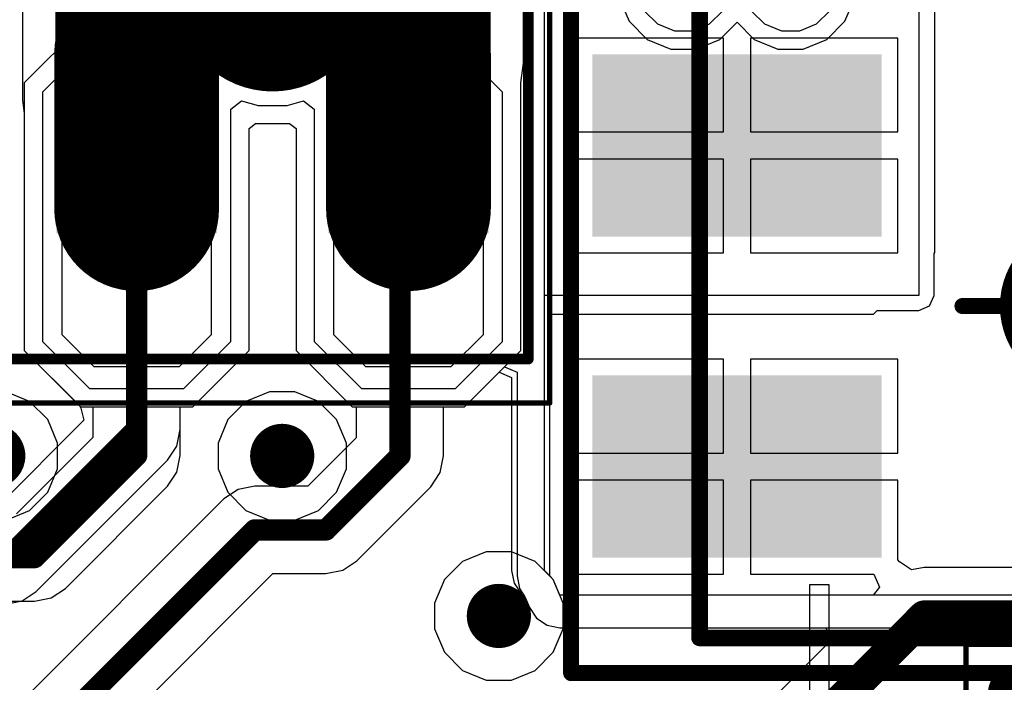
# Model space of a CAD drawing. Header units: millimetres. Extents: x -0.08 to 3.17, y -0.08 to 4.88.
# Tile 247 of 256: x 2.1 to 2.47, y 3.01 to 3.25. Entities that reach past the tile are written whole.
import ezdxf

# ---------------------------------------------------------------- set-up
doc = ezdxf.new("R2010")
doc.units = ezdxf.units.MM
doc.header["$MEASUREMENT"] = 0
for name, color, linetype in [('BottomLayer', 5, 'Continuous'), ('BottomSolder', 6, 'Continuous'), ('Mechanical13', 56, 'Continuous'), ('Mechanical15', 56, 'Continuous'), ('MidLayer1', 16, 'Continuous'), ('MidLayer2', 76, 'Continuous'), ('MultiLayer', 9, 'Continuous'), ('PadHoleLayer', 156, 'Continuous'), ('TopLayer', 1, 'Continuous'), ('TopOverlay', 2, 'Continuous'), ('TopPaste', 8, 'Continuous'), ('TopSolder', 216, 'Continuous'), ('ViaHoleLayer', 16, 'Continuous')]:
    doc.layers.add(name, color=color, linetype=linetype)

# ---------------------------------------------------------------- blocks, each defined once
blk = doc.blocks.new('ACM70V_701_2PL_TL00_F_________1_467')
at = {"layer": 'Mechanical13', "const_width": 0.00614}
for points in [[(0.14173, 0.12205), (-0.14173, 0.12205)], [(0.14173, 0.12205), (0.14173, -0.12205)]]:
    blk.add_lwpolyline(points, dxfattribs=at)
at = {"layer": 'Mechanical13', "const_width": 0.00307}
blk.add_lwpolyline([(0.1402, 0.12205, 1), (0.14327, 0.12205, 1)], format="xyb", close=True, dxfattribs=at)
blk.add_lwpolyline([(0.1402, 0.12205, 1), (0.14327, 0.12205, 1)], format="xyb", close=True, dxfattribs=at)
at = {"layer": 'Mechanical15', "const_width": 0.00591}
for points in [[(0.18898, 0.135), (-0.18898, 0.135)], [(0.18898, 0.135), (0.18898, 0)], [(0.045, 0), (0, 0)], [(0.18898, 0), (0.18898, -0.135)]]:
    blk.add_lwpolyline(points, dxfattribs=at)
at = {"layer": 'Mechanical15'}
for points, const_width in [([(0.1875, 0.135, 1), (0.19045, 0.135, 1)], 0.00295), ([(0.1875, 0.135, 1), (0.19045, 0.135, 1)], 0.00295), ([(0.02828, 0, 1), (-0.02828, 0, 1)], 0.00591), ([(0.02681, 0, 1), (0.02976, 0, 1)], 0.00295), ([(0.04352, 0, 1), (0.04648, 0, 1)], 0.00295), ([(0.1875, 0, 1), (0.19045, 0, 1)], 0.00295), ([(0.1875, 0, 1), (0.19045, 0, 1)], 0.00295)]:
    blk.add_lwpolyline(points, format="xyb", close=True, dxfattribs=dict(at, const_width=const_width))
at = {"layer": 'TopLayer'}
for points in [[(0.07874, 0.02953), (0.17717, 0.02953), (0.07874, 0.08858), (0.17717, 0.08858)], [(0.07874, -0.08858), (0.17717, -0.08858), (0.07874, -0.02953), (0.17717, -0.02953)]]:
    blk.add_solid(points, dxfattribs=at)
at = {"layer": 'TopPaste'}
for points in [[(0.07874, 0.02953), (0.17717, 0.02953), (0.07874, 0.08858), (0.17717, 0.08858)], [(0.07874, -0.08858), (0.17717, -0.08858), (0.07874, -0.02953), (0.17717, -0.02953)]]:
    blk.add_solid(points, dxfattribs=at)
at = {"layer": 'TopSolder'}
for points in [[(0.07474, 0.02553), (0.18117, 0.02553), (0.07474, 0.09258), (0.18117, 0.09258)], [(0.07474, -0.09258), (0.18117, -0.09258), (0.07474, -0.02553), (0.18117, -0.02553)]]:
    blk.add_solid(points, dxfattribs=at)
blk = doc.blocks.new('CAP_0805_531')
at = {"layer": 'Mechanical13', "const_width": 0.00472}
for points in [[(-0.04331, 0.02874), (0.04331, 0.02874)], [(-0.04331, -0.02874), (-0.04331, 0.02874)], [(0.04331, -0.02874), (0.04331, 0.02874)], [(-0.04331, -0.02874), (0.04331, -0.02874)]]:
    blk.add_lwpolyline(points, dxfattribs=at)
at = {"layer": 'Mechanical13', "const_width": 0.00236}
for points in [[(-0.04449, 0.02874, 1), (-0.04213, 0.02874, 1)], [(-0.04449, 0.02874, 1), (-0.04213, 0.02874, 1)], [(0.04213, 0.02874, 1), (0.04449, 0.02874, 1)], [(0.04213, 0.02874, 1), (0.04449, 0.02874, 1)], [(-0.04449, -0.02874, 1), (-0.04213, -0.02874, 1)], [(-0.04449, -0.02874, 1), (-0.04213, -0.02874, 1)], [(0.04213, -0.02874, 1), (0.04449, -0.02874, 1)], [(0.04213, -0.02874, 1), (0.04449, -0.02874, 1)]]:
    blk.add_lwpolyline(points, format="xyb", close=True, dxfattribs=at)
at = {"layer": 'Mechanical15', "const_width": 0.00197}
for points in [[(-0.06339, 0.03701), (0.06339, 0.03701)], [(-0.06339, -0.03701), (-0.06339, 0.03701)], [(0.06339, -0.03701), (0.06339, 0.03701)], [(0, -0.01378), (0, 0.01378)], [(-0.01378, 0), (0.01378, 0)], [(-0.06339, -0.03701), (0.06339, -0.03701)]]:
    blk.add_lwpolyline(points, dxfattribs=at)
at = {"layer": 'Mechanical15'}
for points, const_width in [([(-0.06388, 0.03701, 1), (-0.06289, 0.03701, 1)], 0.000984), ([(-0.06388, 0.03701, 1), (-0.06289, 0.03701, 1)], 0.000984), ([(0.06289, 0.03701, 1), (0.06388, 0.03701, 1)], 0.000984), ([(0.06289, 0.03701, 1), (0.06388, 0.03701, 1)], 0.000984), ([(-0.00049, 0.01378, 1), (0.00049, 0.01378, 1)], 0.000984), ([(0.00984, 0, 1), (-0.00984, 0, 1)], 0.00197), ([(-0.01427, 0, 1), (-0.01329, 0, 1)], 0.000984), ([(-0.01033, 0, 1), (-0.00935, 0, 1)], 0.000984), ([(0.00935, 0, 1), (0.01033, 0, 1)], 0.000984), ([(0.01329, 0, 1), (0.01427, 0, 1)], 0.000984), ([(-0.00049, -0.01378, 1), (0.00049, -0.01378, 1)], 0.000984), ([(-0.06388, -0.03701, 1), (-0.06289, -0.03701, 1)], 0.000984), ([(-0.06388, -0.03701, 1), (-0.06289, -0.03701, 1)], 0.000984), ([(0.06289, -0.03701, 1), (0.06388, -0.03701, 1)], 0.000984), ([(0.06289, -0.03701, 1), (0.06388, -0.03701, 1)], 0.000984)]:
    blk.add_lwpolyline(points, format="xyb", close=True, dxfattribs=dict(at, const_width=const_width))
at = {"layer": 'TopLayer', "const_width": 0.00983}
for points in [[(-0.0504, 0.0191, 1), (-0.04057, 0.0191, 1)], [(-0.02636, 0.0191, 1), (-0.01653, 0.0191, 1)], [(0.01653, 0.0191, 1), (0.02636, 0.0191, 1)], [(0.04057, 0.0191, 1), (0.0504, 0.0191, 1)], [(-0.0504, -0.0191, 1), (-0.04057, -0.0191, 1)], [(-0.02636, -0.0191, 1), (-0.01653, -0.0191, 1)], [(0.01653, -0.0191, 1), (0.02636, -0.0191, 1)], [(0.04057, -0.0191, 1), (0.0504, -0.0191, 1)]]:
    blk.add_lwpolyline(points, format="xyb", close=True, dxfattribs=at)
at = {"layer": 'TopLayer'}
for points in [[(-0.02145, 0.02894), (-0.04548, 0.02894), (-0.02145, -0.02894), (-0.04548, -0.02894)], [(0.02145, -0.02894), (0.04548, -0.02894), (0.02145, 0.02894), (0.04548, 0.02894)], [(-0.01161, 0.0191), (-0.05532, 0.0191), (-0.01161, -0.0191), (-0.05532, -0.0191)], [(0.01161, -0.0191), (0.05532, -0.0191), (0.01161, 0.0191), (0.05532, 0.0191)]]:
    blk.add_solid(points, dxfattribs=at)
at = {"layer": 'TopPaste', "const_width": 0.00983}
for points in [[(-0.0504, 0.0191, 1), (-0.04057, 0.0191, 1)], [(-0.02636, 0.0191, 1), (-0.01653, 0.0191, 1)], [(0.01653, 0.0191, 1), (0.02636, 0.0191, 1)], [(0.04057, 0.0191, 1), (0.0504, 0.0191, 1)], [(-0.0504, -0.0191, 1), (-0.04057, -0.0191, 1)], [(-0.02636, -0.0191, 1), (-0.01653, -0.0191, 1)], [(0.01653, -0.0191, 1), (0.02636, -0.0191, 1)], [(0.04057, -0.0191, 1), (0.0504, -0.0191, 1)]]:
    blk.add_lwpolyline(points, format="xyb", close=True, dxfattribs=at)
at = {"layer": 'TopPaste'}
for points in [[(-0.02145, 0.02894), (-0.04548, 0.02894), (-0.02145, -0.02894), (-0.04548, -0.02894)], [(0.02145, -0.02894), (0.04548, -0.02894), (0.02145, 0.02894), (0.04548, 0.02894)], [(-0.01161, 0.0191), (-0.05532, 0.0191), (-0.01161, -0.0191), (-0.05532, -0.0191)], [(0.01161, -0.0191), (0.05532, -0.0191), (0.01161, 0.0191), (0.05532, 0.0191)]]:
    blk.add_solid(points, dxfattribs=at)
at = {"layer": 'TopSolder', "const_width": 0.00983}
for points in [[(-0.0504, 0.0191, 1), (-0.04057, 0.0191, 1)], [(-0.02636, 0.0191, 1), (-0.01653, 0.0191, 1)], [(0.01653, 0.0191, 1), (0.02636, 0.0191, 1)], [(0.04057, 0.0191, 1), (0.0504, 0.0191, 1)], [(-0.0504, -0.0191, 1), (-0.04057, -0.0191, 1)], [(-0.02636, -0.0191, 1), (-0.01653, -0.0191, 1)], [(0.01653, -0.0191, 1), (0.02636, -0.0191, 1)], [(0.04057, -0.0191, 1), (0.0504, -0.0191, 1)]]:
    blk.add_lwpolyline(points, format="xyb", close=True, dxfattribs=at)
at = {"layer": 'TopSolder'}
for points in [[(-0.02145, 0.02894), (-0.04548, 0.02894), (-0.02145, -0.02894), (-0.04548, -0.02894)], [(0.02145, -0.02894), (0.04548, -0.02894), (0.02145, 0.02894), (0.04548, 0.02894)], [(-0.01161, 0.0191), (-0.05532, 0.0191), (-0.01161, -0.0191), (-0.05532, -0.0191)], [(0.01161, -0.0191), (0.05532, -0.0191), (0.01161, 0.0191), (0.05532, 0.0191)]]:
    blk.add_solid(points, dxfattribs=at)
blk = doc.blocks.new('HLE_115_02_F_DV_F_________1_549')
at = {"layer": 'BottomLayer', "const_width": 0.05906}
for points in [[(0.6, -0.07854), (0.6, -0.02146)], [(0.7, -0.07854), (0.7, -0.02146)]]:
    blk.add_lwpolyline(points, dxfattribs=at)
at = {"layer": 'BottomLayer', "const_width": 0.02953}
for points in [[(0.58524, -0.02146, 1), (0.61476, -0.02146, 1)], [(0.68524, -0.02146, 1), (0.71476, -0.02146, 1)], [(0.58524, -0.07854, 1), (0.61476, -0.07854, 1)], [(0.68524, -0.07854, 1), (0.71476, -0.07854, 1)]]:
    blk.add_lwpolyline(points, format="xyb", close=True, dxfattribs=at)
at = {"layer": 'BottomSolder', "const_width": 0.06063}
for points in [[(0.6, -0.07854), (0.6, -0.02146)], [(0.7, -0.07854), (0.7, -0.02146)]]:
    blk.add_lwpolyline(points, dxfattribs=at)
at = {"layer": 'BottomSolder', "const_width": 0.03031}
for points in [[(0.58484, -0.02146, 1), (0.61516, -0.02146, 1)], [(0.68484, -0.02146, 1), (0.71516, -0.02146, 1)], [(0.58484, -0.07854, 1), (0.61516, -0.07854, 1)], [(0.68484, -0.07854, 1), (0.71516, -0.07854, 1)]]:
    blk.add_lwpolyline(points, format="xyb", close=True, dxfattribs=at)
at = {"layer": 'Mechanical13', "const_width": 0.00394}
for points in [[(0.74409, -0.13386), (0.74409, 0.13386)], [(-0.74409, -0.13386), (0.74409, -0.13386)]]:
    blk.add_lwpolyline(points, dxfattribs=at)
at = {"layer": 'Mechanical13', "const_width": 0.00197}
blk.add_lwpolyline([(0.74311, -0.13386, 1), (0.74508, -0.13386, 1)], format="xyb", close=True, dxfattribs=at)
blk.add_lwpolyline([(0.74311, -0.13386, 1), (0.74508, -0.13386, 1)], format="xyb", close=True, dxfattribs=at)
at = {"layer": 'Mechanical15', "const_width": 0.00197}
for points in [[(0.75197, -0.15), (0.75197, 0.15)], [(-0.75197, -0.15), (0.75197, -0.15)]]:
    blk.add_lwpolyline(points, dxfattribs=at)
at = {"layer": 'Mechanical15', "const_width": 0.000984}
blk.add_lwpolyline([(0.75148, -0.15, 1), (0.75246, -0.15, 1)], format="xyb", close=True, dxfattribs=at)
blk.add_lwpolyline([(0.75148, -0.15, 1), (0.75246, -0.15, 1)], format="xyb", close=True, dxfattribs=at)
at = {"layer": 'MidLayer1', "const_width": 0.05906}
for points in [[(0.6, -0.07854), (0.6, -0.02146)], [(0.7, -0.07854), (0.7, -0.02146)]]:
    blk.add_lwpolyline(points, dxfattribs=at)
at = {"layer": 'MidLayer1', "const_width": 0.02953}
for points in [[(0.58524, -0.02146, 1), (0.61476, -0.02146, 1)], [(0.68524, -0.02146, 1), (0.71476, -0.02146, 1)], [(0.58524, -0.07854, 1), (0.61476, -0.07854, 1)], [(0.68524, -0.07854, 1), (0.71476, -0.07854, 1)]]:
    blk.add_lwpolyline(points, format="xyb", close=True, dxfattribs=at)
at = {"layer": 'MidLayer2', "const_width": 0.05906}
for points in [[(0.6, -0.07854), (0.6, -0.02146)], [(0.7, -0.07854), (0.7, -0.02146)]]:
    blk.add_lwpolyline(points, dxfattribs=at)
at = {"layer": 'MidLayer2', "const_width": 0.02953}
for points in [[(0.58524, -0.02146, 1), (0.61476, -0.02146, 1)], [(0.68524, -0.02146, 1), (0.71476, -0.02146, 1)], [(0.58524, -0.07854, 1), (0.61476, -0.07854, 1)], [(0.68524, -0.07854, 1), (0.71476, -0.07854, 1)]]:
    blk.add_lwpolyline(points, format="xyb", close=True, dxfattribs=at)
at = {"layer": 'MultiLayer', "const_width": 0.05906}
for points in [[(0.6, -0.07854), (0.6, -0.02146)], [(0.7, -0.07854), (0.7, -0.02146)]]:
    blk.add_lwpolyline(points, dxfattribs=at)
at = {"layer": 'MultiLayer', "const_width": 0.02953}
for points in [[(0.58524, -0.02146, 1), (0.61476, -0.02146, 1)], [(0.68524, -0.02146, 1), (0.71476, -0.02146, 1)], [(0.58524, -0.07854, 1), (0.61476, -0.07854, 1)], [(0.68524, -0.07854, 1), (0.71476, -0.07854, 1)]]:
    blk.add_lwpolyline(points, format="xyb", close=True, dxfattribs=at)
at = {"layer": 'PadHoleLayer'}
for points, const_width in [([(0.63228, 0, 1), (0.66772, 0, 1)], 0.03543), ([(0.58819, -0.0185, 1), (0.61181, -0.0185, 1)], 0.02362), ([(0.68819, -0.0185, 1), (0.71181, -0.0185, 1)], 0.02362)]:
    blk.add_lwpolyline(points, format="xyb", close=True, dxfattribs=dict(at, const_width=const_width))
at = {"layer": 'TopLayer', "const_width": 0.05906}
for points in [[(0.6, -0.07854), (0.6, -0.02146)], [(0.7, -0.07854), (0.7, -0.02146)]]:
    blk.add_lwpolyline(points, dxfattribs=at)
at = {"layer": 'TopLayer', "const_width": 0.02953}
for points in [[(0.58524, -0.02146, 1), (0.61476, -0.02146, 1)], [(0.68524, -0.02146, 1), (0.71476, -0.02146, 1)], [(0.58524, -0.07854, 1), (0.61476, -0.07854, 1)], [(0.68524, -0.07854, 1), (0.71476, -0.07854, 1)]]:
    blk.add_lwpolyline(points, format="xyb", close=True, dxfattribs=at)
at = {"layer": 'TopSolder', "const_width": 0.06063}
for points in [[(0.6, -0.07854), (0.6, -0.02146)], [(0.7, -0.07854), (0.7, -0.02146)]]:
    blk.add_lwpolyline(points, dxfattribs=at)
at = {"layer": 'TopSolder', "const_width": 0.03031}
for points in [[(0.58484, -0.02146, 1), (0.61516, -0.02146, 1)], [(0.68484, -0.02146, 1), (0.71516, -0.02146, 1)], [(0.58484, -0.07854, 1), (0.61516, -0.07854, 1)], [(0.68484, -0.07854, 1), (0.71516, -0.07854, 1)]]:
    blk.add_lwpolyline(points, format="xyb", close=True, dxfattribs=at)
at = {"layer": 'TopSolder'}
for points in [[(0.57047, -0.0876), (0.62953, -0.0876), (0.57047, -0.07776), (0.62953, -0.07776)], [(0.67047, -0.0876), (0.72953, -0.0876), (0.67047, -0.07776), (0.72953, -0.07776)]]:
    blk.add_solid(points, dxfattribs=at)

msp = doc.modelspace()

# ---------------------------------------------------------------- linework, layer by layer
at = {"layer": 'BottomLayer'}
for p, q in [((2.28952, 3.23504), (2.28952, 3.29825)), ((2.10522, 3.28498), (2.10522, 3.22153)), ((2.3248, 3.25908), (2.3284, 3.2504)), ((2.40782, 3.2504), (2.41142, 3.25908)), ((2.3284, 3.2504), (2.33504, 3.24375)), ((2.36181, 3.24375), (2.36811, 3.25006)), ((2.36811, 3.25006), (2.37441, 3.24375)), ((2.40118, 3.24375), (2.40782, 3.2504)), ((2.33504, 3.24375), (2.34373, 3.24016)), ((2.35312, 3.24016), (2.36181, 3.24375)), ((2.37441, 3.24375), (2.3831, 3.24016)), ((2.39249, 3.24016), (2.40118, 3.24375)), ((2.34373, 3.24016), (2.35312, 3.24016)), ((2.3831, 3.24016), (2.39249, 3.24016)), ((2.28856, 3.22776), (2.28952, 3.23504)), ((2.28857, 3.22775), (2.28856, 3.22776)), ((2.28857, 3.12933), (2.28857, 3.22775)), ((2.10522, 3.22153), (2.10589, 3.21648)), ((2.10589, 3.21648), (2.10589, 3.12933)), ((2.18857, 3.21092), (2.19101, 3.21279)), ((2.18857, 3.12933), (2.18857, 3.21092)), ((2.19101, 3.21279), (2.20345, 3.21279)), ((2.20345, 3.21279), (2.20589, 3.21092)), ((2.20589, 3.21092), (2.20589, 3.12933)), ((2.10589, 3.12933), (2.12656, 3.10866)), ((2.1679, 3.10866), (2.18857, 3.12933)), ((2.20589, 3.12933), (2.22656, 3.10866)), ((2.2679, 3.10866), (2.28857, 3.12933)), ((2.12656, 3.10866), (2.13117, 3.10866)), ((2.13117, 3.10866), (2.13117, 3.09738)), ((2.16328, 3.09073), (2.16328, 3.10866)), ((2.16328, 3.10866), (2.1679, 3.10866)), ((2.22656, 3.10866), (2.22802, 3.10866)), ((2.22802, 3.10866), (2.22802, 3.09719)), ((2.26014, 3.09054), (2.26014, 3.10866)), ((2.26014, 3.10866), (2.2679, 3.10866)), ((2.13117, 3.09738), (2.10299, 3.06921)), ((2.22802, 3.09719), (2.21024, 3.0794)), ((2.16206, 3.08459), (2.16328, 3.09073)), ((2.16328, 3.09073), (2.16328, 3.09073)), ((2.25891, 3.08439), (2.26014, 3.09054)), ((2.15858, 3.07938), (2.16206, 3.08459)), ((2.25543, 3.07918), (2.25891, 3.08439)), ((2.121, 3.0418), (2.15858, 3.07938)), ((2.15858, 3.07938), (2.15858, 3.07938)), ((2.19071, 3.0794), (2.18456, 3.07818)), ((2.21024, 3.0794), (2.19071, 3.0794)), ((2.19071, 3.0794), (2.19071, 3.0794)), ((2.22824, 3.05199), (2.25543, 3.07918)), ((2.25543, 3.07918), (2.25543, 3.07918)), ((2.18456, 3.07818), (2.17935, 3.0747)), ((2.17935, 3.0747), (2.09118, 2.98653)), ((2.17935, 3.0747), (2.17935, 3.0747)), ((2.22303, 3.04851), (2.22824, 3.05199)), ((2.10919, 2.95912), (2.19736, 3.04729)), ((2.19736, 3.04729), (2.21689, 3.04729)), ((2.21689, 3.04729), (2.22303, 3.04851)), ((2.21689, 3.04729), (2.21689, 3.04729)), ((2.11579, 3.03832), (2.121, 3.0418)), ((2.02157, 3.03709), (2.10965, 3.03709)), ((2.10965, 3.03709), (2.11579, 3.03832)), ((2.10965, 3.03709), (2.10965, 3.03709))]:
    msp.add_line(p, q, dxfattribs=at)
for points, const_width in [([(2.25775, 3.23504), (2.25775, 3.29825)], 0.03937), ([(2.13699, 3.22153), (2.13699, 3.28498)], 0.03937), ([(2.25384, 3.23113), (2.25775, 3.23504)], 0.03937), ([(2.25384, 3.21664), (2.25384, 3.23113)], 0.03937), ([(2.13699, 3.22153), (2.14723, 3.2113)], 0.03937), ([(2.24723, 3.21003), (2.25384, 3.21664)], 0.03937), ([(2.14723, 3.21003), (2.14723, 3.2113)], 0.03937), ([(2.14723, 3.09073), (2.14723, 3.21003)], 0.00787), ([(2.24408, 3.20799), (2.24514, 3.20905)], 0.00787), ([(2.24408, 3.09054), (2.24408, 3.20799)], 0.00787), ([(2.10965, 3.05315), (2.14723, 3.09073)], 0.00787), ([(2.21689, 3.06334), (2.24408, 3.09054)], 0.00787), ([(2.09783, 2.97047), (2.19071, 3.06334)], 0.00787), ([(2.19071, 3.06334), (2.21689, 3.06334)], 0.00787), ([(2.01492, 3.05315), (2.10965, 3.05315)], 0.00787)]:
    msp.add_lwpolyline(points, dxfattribs=dict(at, const_width=const_width))
for points, const_width in [([(2.24791, 3.23504, 1), (2.2676, 3.23504, 1)], 0.01969), ([(2.24791, 3.23504, 1), (2.2676, 3.23504, 1)], 0.01969), ([(2.244, 3.23113, 1), (2.26368, 3.23113, 1)], 0.01969), ([(2.244, 3.23113, 1), (2.26368, 3.23113, 1)], 0.01969), ([(2.12715, 3.22153, 1), (2.14683, 3.22153, 1)], 0.01969), ([(2.12715, 3.22153, 1), (2.14683, 3.22153, 1)], 0.01969), ([(2.244, 3.21664, 1), (2.26368, 3.21664, 1)], 0.01969), ([(2.244, 3.21664, 1), (2.26368, 3.21664, 1)], 0.01969), ([(2.13739, 3.2113, 1), (2.15707, 3.2113, 1)], 0.01969), ([(2.13739, 3.2113, 1), (2.15707, 3.2113, 1)], 0.01969), ([(2.13739, 3.21003, 1), (2.15707, 3.21003, 1)], 0.01969), ([(2.23739, 3.21003, 1), (2.25707, 3.21003, 1)], 0.01969), ([(2.14526, 3.21003, 1), (2.1492, 3.21003, 1)], 0.00394), ([(2.24211, 3.20799, 1), (2.24605, 3.20799, 1)], 0.00394), ([(2.24211, 3.20799, 1), (2.24605, 3.20799, 1)], 0.00394), ([(2.24317, 3.20905, 1), (2.24711, 3.20905, 1)], 0.00394), ([(2.08858, 3.09055, 1), (2.10039, 3.09055, 1)], 0.01181), ([(2.19488, 3.09055, 1), (2.20669, 3.09055, 1)], 0.01181), ([(2.14526, 3.09073, 1), (2.1492, 3.09073, 1)], 0.00394), ([(2.14526, 3.09073, 1), (2.1492, 3.09073, 1)], 0.00394), ([(2.24211, 3.09054, 1), (2.24605, 3.09054, 1)], 0.00394), ([(2.24211, 3.09054, 1), (2.24605, 3.09054, 1)], 0.00394), ([(2.18874, 3.06334, 1), (2.19267, 3.06334, 1)], 0.00394), ([(2.18874, 3.06334, 1), (2.19267, 3.06334, 1)], 0.00394), ([(2.21492, 3.06334, 1), (2.21886, 3.06334, 1)], 0.00394), ([(2.21492, 3.06334, 1), (2.21886, 3.06334, 1)], 0.00394), ([(2.10768, 3.05315, 1), (2.11161, 3.05315, 1)], 0.00394), ([(2.10768, 3.05315, 1), (2.11161, 3.05315, 1)], 0.00394), ([(2.27459, 3.03169, 1), (2.2864, 3.03169, 1)], 0.01181)]:
    msp.add_lwpolyline(points, format="xyb", close=True, dxfattribs=dict(at, const_width=const_width))
at = {"layer": 'MidLayer1'}
for p, q in [((2.29724, 3.04835), (2.29724, 3.32283)), ((2.15037, 3.25239), (2.14732, 3.24842)), ((2.12656, 3.24842), (2.10589, 3.22775)), ((2.14732, 3.24842), (2.12656, 3.24842)), ((2.10589, 3.22775), (2.10589, 3.12933)), ((2.18857, 3.21092), (2.19101, 3.21279)), ((2.18857, 3.12933), (2.18857, 3.21092)), ((2.19101, 3.21279), (2.20345, 3.21279)), ((2.20345, 3.21279), (2.20589, 3.21092)), ((2.20589, 3.21092), (2.20589, 3.12933)), ((2.10589, 3.12933), (2.12656, 3.10866)), ((2.1679, 3.10866), (2.18857, 3.12933)), ((2.20589, 3.12933), (2.22656, 3.10866)), ((2.2679, 3.10866), (2.28058, 3.12134)), ((2.28058, 3.12134), (2.2852, 3.11943)), ((2.2852, 3.11943), (2.2852, 3.04835)), ((2.12656, 3.10866), (2.1679, 3.10866)), ((2.22656, 3.10866), (2.2679, 3.10866)), ((2.2852, 3.04835), (2.2852, 3.04835)), ((2.2852, 3.04835), (2.28612, 3.04374)), ((2.30052, 3.04507), (2.29724, 3.04835)), ((2.28612, 3.04374), (2.28873, 3.03983)), ((2.30288, 3.03937), (2.30052, 3.04507)), ((2.28873, 3.03983), (2.28873, 3.03983)), ((2.28873, 3.03983), (2.29031, 3.03825)), ((2.47441, 3.03937), (2.30288, 3.03937)), ((2.29031, 3.03825), (2.29176, 3.03476)), ((2.29176, 3.03476), (2.29437, 3.03085)), ((2.29437, 3.03085), (2.29583, 3.02988)), ((2.29583, 3.02988), (2.29827, 3.02824)), ((2.29827, 3.02824), (2.30288, 3.02733)), ((2.30288, 3.02733), (2.47441, 3.02733))]:
    msp.add_line(p, q, dxfattribs=at)
at = {"layer": 'MidLayer1', "const_width": 0.01181}
for points in [[(2.08858, 3.09055, 1), (2.10039, 3.09055, 1)], [(2.19488, 3.09055, 1), (2.20669, 3.09055, 1)], [(2.27459, 3.03169, 1), (2.2864, 3.03169, 1)]]:
    msp.add_lwpolyline(points, format="xyb", close=True, dxfattribs=at)
at = {"layer": 'MidLayer2'}
for p, q in [((2.15668, 3.2547), (2.15881, 3.24673)), ((2.23564, 3.24673), (2.23778, 3.2547)), ((2.33407, 3.25419), (2.33884, 3.24943)), ((2.35801, 3.24943), (2.36278, 3.25419)), ((2.37344, 3.25419), (2.37821, 3.24943)), ((2.39738, 3.24943), (2.40215, 3.25419)), ((2.33884, 3.24943), (2.34506, 3.24685)), ((2.35179, 3.24685), (2.35801, 3.24943)), ((2.37821, 3.24943), (2.38443, 3.24685)), ((2.39116, 3.24685), (2.39738, 3.24943)), ((2.15881, 3.24673), (2.15566, 3.24173)), ((2.2388, 3.24173), (2.23564, 3.24673)), ((2.34506, 3.24685), (2.35179, 3.24685)), ((2.38443, 3.24685), (2.39116, 3.24685)), ((2.12991, 3.24173), (2.11258, 3.2244)), ((2.15566, 3.24173), (2.12991, 3.24173)), ((2.26455, 3.24173), (2.2388, 3.24173)), ((2.28187, 3.2244), (2.26455, 3.24173)), ((2.11258, 3.2244), (2.11258, 3.13267)), ((2.28187, 3.13267), (2.28187, 3.2244)), ((2.18187, 3.21806), (2.18584, 3.2211)), ((2.18584, 3.2211), (2.19189, 3.21948)), ((2.20257, 3.21948), (2.20862, 3.2211)), ((2.20862, 3.2211), (2.21258, 3.21806)), ((2.18187, 3.13267), (2.18187, 3.21806)), ((2.19189, 3.21948), (2.20257, 3.21948)), ((2.21258, 3.21806), (2.21258, 3.13267)), ((2.11258, 3.13267), (2.12991, 3.11535)), ((2.16455, 3.11535), (2.18187, 3.13267)), ((2.21258, 3.13267), (2.22991, 3.11535)), ((2.26455, 3.11535), (2.28187, 3.13267)), ((2.12991, 3.11535), (2.16455, 3.11535)), ((2.22991, 3.11535), (2.26455, 3.11535)), ((2.10787, 3.11058), (2.09919, 3.11417)), ((2.19609, 3.11417), (2.18741, 3.11058)), ((2.20549, 3.11417), (2.19609, 3.11417)), ((2.21417, 3.11058), (2.20549, 3.11417)), ((2.11451, 3.10393), (2.10787, 3.11058)), ((2.18741, 3.11058), (2.18076, 3.10393)), ((2.22081, 3.10393), (2.21417, 3.11058)), ((2.11811, 3.09525), (2.11451, 3.10393)), ((2.18076, 3.10393), (2.17717, 3.09525)), ((2.22441, 3.09525), (2.22081, 3.10393)), ((2.11811, 3.08585), (2.11811, 3.09525)), ((2.17717, 3.09525), (2.17717, 3.08585)), ((2.22441, 3.08585), (2.22441, 3.09525)), ((2.11451, 3.07717), (2.11811, 3.08585)), ((2.17717, 3.08585), (2.18076, 3.07717)), ((2.22081, 3.07717), (2.22441, 3.08585)), ((2.10787, 3.07053), (2.11451, 3.07717)), ((2.18076, 3.07717), (2.18741, 3.07053)), ((2.21417, 3.07053), (2.22081, 3.07717)), ((2.09919, 3.06693), (2.10787, 3.07053)), ((2.18741, 3.07053), (2.19609, 3.06693)), ((2.20549, 3.06693), (2.21417, 3.07053)), ((2.19609, 3.06693), (2.20549, 3.06693)), ((2.2758, 3.05531), (2.26712, 3.05171)), ((2.28519, 3.05531), (2.2758, 3.05531)), ((2.29388, 3.05171), (2.28519, 3.05531)), ((2.26712, 3.05171), (2.26047, 3.04507)), ((2.30052, 3.04507), (2.29388, 3.05171)), ((2.26047, 3.04507), (2.25687, 3.03639)), ((2.30412, 3.03639), (2.30052, 3.04507)), ((2.25687, 3.03639), (2.25687, 3.02699)), ((2.30412, 3.02699), (2.30412, 3.03639)), ((2.25687, 3.02699), (2.26047, 3.01831)), ((2.30052, 3.01831), (2.30412, 3.02699)), ((2.26047, 3.01831), (2.26712, 3.01166)), ((2.29388, 3.01166), (2.30052, 3.01831)), ((2.26712, 3.01166), (2.2758, 3.00807)), ((2.28519, 3.00807), (2.29388, 3.01166)), ((2.2758, 3.00807), (2.28519, 3.00807))]:
    msp.add_line(p, q, dxfattribs=at)
at = {"layer": 'MidLayer2', "const_width": 0.01181}
for points in [[(2.08858, 3.09055, 1), (2.10039, 3.09055, 1)], [(2.19488, 3.09055, 1), (2.20669, 3.09055, 1)], [(2.27459, 3.03169, 1), (2.2864, 3.03169, 1)]]:
    msp.add_lwpolyline(points, format="xyb", close=True, dxfattribs=at)
at = {"layer": 'MultiLayer', "const_width": 0.01181}
for points in [[(2.08858, 3.09055, 1), (2.10039, 3.09055, 1)], [(2.19488, 3.09055, 1), (2.20669, 3.09055, 1)], [(2.27459, 3.03169, 1), (2.2864, 3.03169, 1)]]:
    msp.add_lwpolyline(points, format="xyb", close=True, dxfattribs=at)
at = {"layer": 'TopLayer'}
for p, q in [((2.44094, 3.16535), (2.44094, 3.36285)), ((2.29724, 3.14961), (2.29724, 3.32283)), ((2.43504, 3.32283), (2.43504, 3.14961)), ((2.15037, 3.25239), (2.14732, 3.24842)), ((2.12656, 3.24842), (2.10589, 3.22775)), ((2.14732, 3.24842), (2.12656, 3.24842)), ((2.36311, 3.24425), (2.3089, 3.24425)), ((2.3089, 3.24425), (2.3089, 3.20972)), ((2.36311, 3.20972), (2.36311, 3.24425)), ((2.42732, 3.24425), (2.37311, 3.24425)), ((2.37311, 3.24425), (2.37311, 3.20972)), ((2.42732, 3.20972), (2.42732, 3.24425)), ((2.10589, 3.22775), (2.10589, 3.12933)), ((2.18857, 3.21092), (2.19101, 3.21279)), ((2.18857, 3.12933), (2.18857, 3.21092)), ((2.19101, 3.21279), (2.20345, 3.21279)), ((2.20345, 3.21279), (2.20589, 3.21092)), ((2.20589, 3.21092), (2.20589, 3.12933)), ((2.3089, 3.20972), (2.36311, 3.20972)), ((2.37311, 3.20972), (2.42732, 3.20972)), ((2.36311, 3.19972), (2.3089, 3.19972)), ((2.3089, 3.19972), (2.3089, 3.1652)), ((2.36311, 3.1652), (2.36311, 3.19972)), ((2.42732, 3.19972), (2.37311, 3.19972)), ((2.37311, 3.19972), (2.37311, 3.1652)), ((2.42732, 3.1652), (2.42732, 3.19972)), ((2.3089, 3.1652), (2.36311, 3.1652)), ((2.37311, 3.1652), (2.42732, 3.1652)), ((2.44058, 3.16499), (2.44094, 3.16535)), ((2.44058, 3.14961), (2.44058, 3.16499)), ((2.43504, 3.14961), (2.29724, 3.14961)), ((2.43896, 3.14569), (2.44058, 3.14961)), ((2.43504, 3.14407), (2.43896, 3.14569)), ((2.29921, 3.04638), (2.29921, 3.14267)), ((2.29921, 3.14267), (2.41826, 3.14267)), ((2.41826, 3.14267), (2.41966, 3.14407)), ((2.41966, 3.14407), (2.43504, 3.14407)), ((2.10589, 3.12933), (2.12618, 3.10904)), ((2.1679, 3.10866), (2.18857, 3.12933)), ((2.20589, 3.12933), (2.22656, 3.10866)), ((2.36311, 3.12614), (2.3089, 3.12614)), ((2.3089, 3.12614), (2.3089, 3.09161)), ((2.36311, 3.09161), (2.36311, 3.12614)), ((2.42732, 3.12614), (2.37311, 3.12614)), ((2.37311, 3.12614), (2.37311, 3.09161)), ((2.42732, 3.09161), (2.42732, 3.12614)), ((2.2679, 3.10866), (2.28255, 3.12331)), ((2.28255, 3.12331), (2.28717, 3.1214)), ((2.28717, 3.1214), (2.28717, 3.04638)), ((2.12618, 3.10904), (2.12669, 3.10817)), ((2.12669, 3.10817), (2.12786, 3.10366)), ((2.16328, 3.10031), (2.16328, 3.10866)), ((2.16328, 3.10866), (2.1679, 3.10866)), ((2.22656, 3.10866), (2.2679, 3.10866)), ((2.12786, 3.10366), (2.0923, 3.06809)), ((2.16206, 3.09417), (2.16328, 3.10031)), ((2.15858, 3.08896), (2.16206, 3.09417)), ((2.3089, 3.09161), (2.36311, 3.09161)), ((2.37311, 3.09161), (2.42732, 3.09161)), ((2.1103, 3.04068), (2.15858, 3.08896)), ((2.15858, 3.08896), (2.15858, 3.08896)), ((2.36311, 3.08161), (2.3089, 3.08161)), ((2.3089, 3.08161), (2.3089, 3.04709)), ((2.36311, 3.04709), (2.36311, 3.08161)), ((2.42732, 3.08161), (2.37311, 3.08161)), ((2.37311, 3.08161), (2.37311, 3.04709)), ((2.42732, 3.05235), (2.42732, 3.08161)), ((2.42785, 3.05156), (2.42732, 3.05235)), ((2.43232, 3.04863), (2.42785, 3.05156)), ((2.3089, 3.04709), (2.36311, 3.04709)), ((2.37311, 3.04709), (2.41844, 3.04709)), ((2.41844, 3.04709), (2.42055, 3.04233)), ((2.43699, 3.04956), (2.43232, 3.04863)), ((2.48263, 3.04956), (2.43699, 3.04956)), ((2.28717, 3.04638), (2.28717, 3.04638)), ((2.28717, 3.04638), (2.28809, 3.04177)), ((2.30052, 3.04507), (2.29921, 3.04638)), ((2.30288, 3.03937), (2.30052, 3.04507)), ((2.10509, 3.0372), (2.1103, 3.04068)), ((2.28809, 3.04177), (2.2901, 3.03875)), ((2.41822, 3.03937), (2.30288, 3.03937)), ((2.42055, 3.04233), (2.41822, 3.03937)), ((2.09895, 3.03598), (2.10509, 3.0372)), ((2.2901, 3.03875), (2.29176, 3.03476)), ((2.29176, 3.03476), (2.29437, 3.03085)), ((2.29437, 3.03085), (2.29827, 3.02824)), ((2.29827, 3.02824), (2.30288, 3.02733)), ((2.30288, 3.02733), (2.40074, 3.02733)), ((2.40074, 3.02733), (2.40266, 3.02271)), ((2.40266, 3.02271), (2.37951, 2.99956))]:
    msp.add_line(p, q, dxfattribs=at)
for points, const_width in [([(2.14723, 3.10031), (2.14723, 3.21003)], 0.00787), ([(2.09895, 3.05203), (2.14723, 3.10031)], 0.00787), ([(2.38187, 2.97638), (2.43699, 3.0315)], 0.01181), ([(2.43699, 3.0315), (2.61357, 3.0315)], 0.01181)]:
    msp.add_lwpolyline(points, dxfattribs=dict(at, const_width=const_width))
for points, const_width in [([(2.14526, 3.21003, 1), (2.1492, 3.21003, 1)], 0.00394), ([(2.08858, 3.09055, 1), (2.10039, 3.09055, 1)], 0.01181), ([(2.14526, 3.10031, 1), (2.1492, 3.10031, 1)], 0.00394), ([(2.14526, 3.10031, 1), (2.1492, 3.10031, 1)], 0.00394), ([(2.19488, 3.09055, 1), (2.20669, 3.09055, 1)], 0.01181), ([(2.27459, 3.03169, 1), (2.2864, 3.03169, 1)], 0.01181), ([(2.43404, 3.0315, 1), (2.43994, 3.0315, 1)], 0.00591), ([(2.43404, 3.0315, 1), (2.43994, 3.0315, 1)], 0.00591)]:
    msp.add_lwpolyline(points, format="xyb", close=True, dxfattribs=dict(at, const_width=const_width))
at = {"layer": 'TopOverlay'}
for p, q in [((2.39486, 2.94488), (2.39486, 3.04331)), ((2.39486, 3.04331), (2.40188, 3.04331)), ((2.40188, 3.04331), (2.40188, 2.94488))]:
    msp.add_line(p, q, dxfattribs=at)
at = {"layer": 'TopPaste'}
for p, q in [((2.17479, 3.17066), (2.11967, 3.17066)), ((2.11967, 3.17066), (2.11967, 3.13523)), ((2.17479, 3.13523), (2.17479, 3.17066)), ((2.27479, 3.17066), (2.21967, 3.17066)), ((2.21967, 3.17066), (2.21967, 3.13523)), ((2.27479, 3.13523), (2.27479, 3.17066)), ((2.11967, 3.13523), (2.13148, 3.12342)), ((2.16298, 3.12342), (2.17479, 3.13523)), ((2.21967, 3.13523), (2.23148, 3.12342)), ((2.26298, 3.12342), (2.27479, 3.13523)), ((2.13148, 3.12342), (2.16298, 3.12342)), ((2.23148, 3.12342), (2.26298, 3.12342))]:
    msp.add_line(p, q, dxfattribs=at)
at = {"layer": 'ViaHoleLayer', "const_width": 0.00591}
for points in [[(2.19783, 3.09055, 1), (2.20374, 3.09055, 1)], [(2.27754, 3.03169, 1), (2.28345, 3.03169, 1)]]:
    msp.add_lwpolyline(points, format="xyb", close=True, dxfattribs=at)

# ---------------------------------------------------------------- block references
for name, p in [('HLE_115_02_F_DV_F_________1_549', (1.54723, 3.26003)), ('CAP_0805_531', (2.51575, 2.98425))]:
    msp.add_blockref(name, p)
at = {"rotation": 180}
msp.add_blockref('ACM70V_701_2PL_TL00_F_________1_467', (2.49606, 3.14567), dxfattribs=at)

doc.saveas('drawing.dxf')
